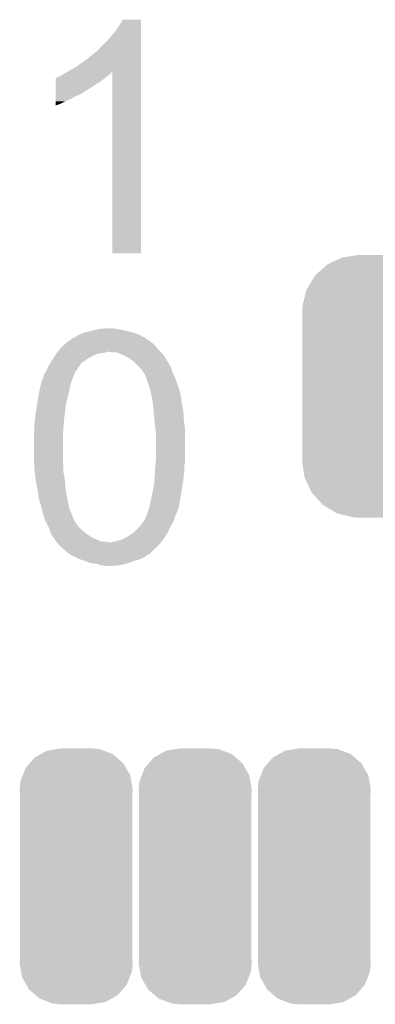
# Model space of a CAD drawing. Extents: x -4 to 126, y -8 to 66.
# Tile 60 of 256: x 17.9 to 19.4, y 47.32 to 51.45. Entities that reach past the tile are written whole.
import ezdxf

# ---------------------------------------------------------------- set-up
doc = ezdxf.new("R2010")
doc.units = 0
doc.layers.get('0').update_dxf_attribs({"linetype": 'CONTINUOUS'})
doc.layers.add('CLICKER_2_FOR_TMPM4L4A_V104_GTO', color=11, linetype='CONTINUOUS')
doc.layers.add('CLICKER_2_FOR_TMPM4L4A_V104_GTS', color=8, linetype='CONTINUOUS')

# ---------------------------------------------------------------- blocks, each defined once
blk = doc.blocks.new('CUSTOM_194')
for points in [[(-0.400774, 0.532846), (-0.383312, 0.541074), (0.406198, 0.532846), (0.373946, 0.541074)], [(-0.383312, 0.541074), (-0.323442, 0.549926), (0.373946, 0.541074), (0.339246, 0.549926)], [(-0.323442, 0.549926), (-0.31496, 0.55118), (0.339246, 0.549926), (0.31496, 0.55118)], [(-0.497124, 0.465342), (-0.461888, 0.497124), (0.49401, 0.465342), (0.465342, 0.497124)], [(-0.461888, 0.497124), (-0.445816, 0.51162), (0.465342, 0.497124), (0.441342, 0.51162)], [(-0.445816, 0.51162), (-0.400774, 0.532846), (0.441342, 0.51162), (0.406198, 0.532846)], [(-0.508918, 0.445816), (-0.497124, 0.465342), (0.51162, 0.445816), (0.49401, 0.465342)], [(-0.532846, 0.406198), (-0.508918, 0.445816), (0.53029, 0.406198), (0.51162, 0.445816)], [(-0.549926, 0.339246), (-0.538686, 0.383312), (0.54759, 0.339246), (0.541074, 0.383312)], [(-0.538686, 0.383312), (-0.532846, 0.406198), (0.541074, 0.383312), (0.53029, 0.406198)], [(-0.55118, 0.31496), (-0.549926, 0.339246), (0.55118, 0.31496), (0.54759, 0.339246)], [(-0.55118, -0.31496), (-0.55118, 0.31496), (0.55118, -0.31496), (0.55118, 0.31496)], [(-0.547588, -0.339246), (-0.55118, -0.31496), (0.549926, -0.339246), (0.55118, -0.31496)], [(-0.541074, -0.383312), (-0.547588, -0.339246), (0.538684, -0.383312), (0.549926, -0.339246)], [(-0.530288, -0.406198), (-0.541074, -0.383312), (0.532846, -0.406198), (0.538684, -0.383312)], [(-0.51162, -0.445816), (-0.530288, -0.406198), (0.508916, -0.445816), (0.532846, -0.406198)], [(-0.494008, -0.465342), (-0.51162, -0.445816), (0.497124, -0.465342), (0.508916, -0.445816)], [(-0.465342, -0.497124), (-0.494008, -0.465342), (0.461886, -0.497124), (0.497124, -0.465342)], [(-0.44134, -0.51162), (-0.465342, -0.497124), (0.445816, -0.51162), (0.461886, -0.497124)], [(-0.406198, -0.532846), (-0.44134, -0.51162), (0.400772, -0.532846), (0.445816, -0.51162)], [(-0.373944, -0.541074), (-0.406198, -0.532846), (0.383312, -0.541074), (0.400772, -0.532846)], [(-0.339246, -0.549926), (-0.373944, -0.541074), (0.32344, -0.549926), (0.383312, -0.541074)], [(-0.31496, -0.55118), (-0.339246, -0.549926), (0.31496, -0.55118), (0.32344, -0.549926)]]:
    blk.add_solid(points)
blk = doc.blocks.new('CUSTOM_231')
for points in [[(-0.195052, 0.474814), (-0.17411, 0.498862), (0.198336, 0.474814), (0.170306, 0.498862)], [(-0.17411, 0.498862), (-0.14863, 0.513104), (0.170306, 0.498862), (0.153704, 0.513104)], [(-0.14863, 0.513104), (-0.122778, 0.527552), (0.153704, 0.513104), (0.115826, 0.527552)], [(-0.122778, 0.527552), (-0.083678, 0.534062), (0.115826, 0.527552), (0.098758, 0.534062)], [(-0.083678, 0.534062), (-0.06477, 0.53721), (0.098758, 0.534062), (0.06477, 0.53721)], [(-0.21273, 0.454512), (-0.195052, 0.474814), (0.209882, 0.454512), (0.198336, 0.474814)], [(-0.234092, 0.399724), (-0.224748, 0.423694), (0.231578, 0.399724), (0.227404, 0.423694)], [(-0.224748, 0.423694), (-0.21273, 0.454512), (0.227404, 0.423694), (0.209882, 0.454512)], [(-0.23749, 0.36576), (-0.234092, 0.399724), (0.23749, 0.36576), (0.231578, 0.399724)], [(-0.23622, 0.344934), (-0.23749, 0.36576), (0.23622, 0.344934), (0.23749, 0.36576)], [(-0.23622, 0.34493), (-0.23622, 0.344934), (0.23622, 0.34493), (0.23622, 0.344934)], [(-0.23622, -0.34493), (-0.23622, 0.34493), (0.23622, -0.34493), (0.23622, 0.34493)], [(-0.23749, -0.36576), (-0.236242, -0.345274), (0.23749, -0.36576), (0.23622, -0.345274)], [(-0.231576, -0.399724), (-0.23749, -0.36576), (0.234092, -0.399724), (0.23749, -0.36576)], [(-0.236242, -0.345274), (-0.23622, -0.34493), (0.23622, -0.345274), (0.23622, -0.34493)], [(-0.227404, -0.423694), (-0.231576, -0.399724), (0.224746, -0.423694), (0.234092, -0.399724)], [(-0.20988, -0.454512), (-0.227404, -0.423694), (0.21273, -0.454512), (0.224746, -0.423694)], [(-0.198336, -0.474814), (-0.20988, -0.454512), (0.19505, -0.474814), (0.21273, -0.454512)], [(-0.170304, -0.498862), (-0.198336, -0.474814), (0.17411, -0.498862), (0.19505, -0.474814)], [(-0.153704, -0.513104), (-0.170304, -0.498862), (0.148628, -0.513104), (0.17411, -0.498862)], [(-0.115824, -0.527552), (-0.153704, -0.513104), (0.122778, -0.527552), (0.148628, -0.513104)], [(-0.098758, -0.534062), (-0.115824, -0.527552), (0.083676, -0.534062), (0.122778, -0.527552)], [(-0.06477, -0.53721), (-0.098758, -0.534062), (0.06477, -0.53721), (0.083676, -0.534062)]]:
    blk.add_solid(points)

msp = doc.modelspace()

# ---------------------------------------------------------------- linework, layer by layer
at = {"layer": 'CLICKER_2_FOR_TMPM4L4A_V104_GTO'}
for points in [[(18.32102, 51.424838), (18.336258, 51.450218), (18.412458, 51.424838), (18.41246, 51.450218)], [(18.336258, 51.450218), (18.336272, 51.45024), (18.41246, 51.450218), (18.336272, 51.45024)], [(18.27022, 51.36134), (18.30578, 51.40198), (18.412458, 51.36134), (18.412458, 51.40198)], [(18.30578, 51.40198), (18.32102, 51.424838), (18.412458, 51.40198), (18.412458, 51.424838)], [(18.234662, 51.32578), (18.27022, 51.36134), (18.412456, 51.32578), (18.412458, 51.36134)], [(18.1991, 51.2953), (18.227038, 51.318158), (18.412456, 51.2953), (18.412456, 51.318158)], [(18.227038, 51.318158), (18.229586, 51.3207), (18.412456, 51.318158), (18.412456, 51.3207)], [(18.229586, 51.3207), (18.232126, 51.320714), (18.412456, 51.3207), (18.412456, 51.320714)], [(18.232126, 51.320714), (18.234662, 51.32578), (18.412456, 51.320714), (18.412456, 51.32578)], [(18.140682, 51.25212), (18.16862, 51.27244), (18.412454, 51.25212), (18.412456, 51.27244)], [(18.16862, 51.27244), (18.1991, 51.2953), (18.412456, 51.27244), (18.412456, 51.2953)], [(18.079722, 51.216562), (18.087338, 51.22164), (18.275302, 51.216562), (18.282072, 51.22164)], [(18.087338, 51.22164), (18.091568, 51.224178), (18.282072, 51.22164), (18.285458, 51.224178)], [(18.091568, 51.224178), (18.104258, 51.231792), (18.285458, 51.224178), (18.290536, 51.231792)], [(18.104258, 51.231792), (18.104272, 51.2318), (18.290536, 51.231792), (18.293058, 51.2318)], [(18.104272, 51.2318), (18.11274, 51.23688), (18.412454, 51.2318), (18.412454, 51.23688)], [(18.11274, 51.23688), (18.140682, 51.25212), (18.412454, 51.23688), (18.412454, 51.25212)], [(18.29308, 50.469822), (18.293058, 51.2318), (18.412438, 50.469822), (18.412454, 51.2318)], [(18.054322, 51.16576), (18.054324, 51.181), (18.204182, 51.16576), (18.22704, 51.181)], [(18.054324, 51.1937), (18.054326, 51.203866), (18.247358, 51.1937), (18.259558, 51.203866)], [(18.054324, 51.181), (18.054324, 51.1937), (18.22704, 51.181), (18.247358, 51.1937)], [(18.054326, 51.203866), (18.05686, 51.2064), (18.259558, 51.203866), (18.2626, 51.2064)], [(18.05686, 51.2064), (18.056864, 51.206402), (18.2626, 51.2064), (18.262602, 51.206402)], [(18.056864, 51.206402), (18.061942, 51.20894), (18.262602, 51.206402), (18.265774, 51.20894)], [(18.061942, 51.20894), (18.06956, 51.21148), (18.265774, 51.20894), (18.26895, 51.21148)], [(18.06956, 51.21148), (18.079718, 51.21656), (18.26895, 51.21148), (18.2753, 51.21656)], [(18.079718, 51.21656), (18.079722, 51.216562), (18.2753, 51.21656), (18.275302, 51.216562)], [(18.054322, 51.15052), (18.054322, 51.16576), (18.178776, 51.15052), (18.204182, 51.16576)], [(18.054322, 51.150498), (18.054322, 51.15052), (18.17624, 51.150498), (18.178776, 51.15052)], [(18.054322, 51.147976), (18.054322, 51.150498), (18.176232, 51.147976), (18.17624, 51.150498)], [(18.054322, 51.1429), (18.054322, 51.147976), (18.168618, 51.1429), (18.176232, 51.147976)], [(18.054322, 51.13528), (18.054322, 51.1429), (18.15338, 51.13528), (18.168618, 51.1429)], [(18.05432, 51.12766), (18.054322, 51.13528), (18.135598, 51.12766), (18.15338, 51.13528)], [(18.05432, 51.1175), (18.05432, 51.12766), (18.117818, 51.1175), (18.135598, 51.12766)], [(18.05432, 51.10734), (18.05432, 51.1175), (18.09496, 51.10734), (18.117818, 51.1175)], [(18.05432, 51.09718), (18.05432, 51.10734), (18.07464, 51.09718), (18.09496, 51.10734)], [(18.05432, 51.08959), (18.05432, 51.09718), (18.05432, 51.08959), (18.07464, 51.09718)], [(18.412438, 50.4698), (18.29308, 50.469822), (18.412438, 50.4698), (18.412438, 50.469822)], [(18.1864, 50.1396), (18.20672, 50.14468), (18.369278, 50.1396), (18.34896, 50.14468)], [(18.20672, 50.14468), (18.230426, 50.14976), (18.34896, 50.14468), (18.326098, 50.14976)], [(18.230426, 50.14976), (18.24228, 50.1523), (18.326098, 50.14976), (18.30832, 50.1523)], [(18.24228, 50.1523), (18.280378, 50.15484), (18.30832, 50.1523), (18.293082, 50.15484)], [(18.105134, 50.098966), (18.11528, 50.104042), (18.453092, 50.098966), (18.445478, 50.104042)], [(18.11528, 50.104042), (18.12036, 50.10912), (18.445478, 50.104042), (18.43786, 50.10912)], [(18.12036, 50.10912), (18.122904, 50.11166), (18.43786, 50.10912), (18.434474, 50.11166)], [(18.122904, 50.11166), (18.130522, 50.114202), (18.434474, 50.11166), (18.431084, 50.114202)], [(18.130522, 50.114202), (18.134578, 50.116738), (18.431084, 50.114202), (18.427702, 50.116738)], [(18.134578, 50.116738), (18.138646, 50.11928), (18.427702, 50.116738), (18.420084, 50.11928)], [(18.138646, 50.11928), (18.142708, 50.121818), (18.420084, 50.11928), (18.41754, 50.121818)], [(18.142708, 50.121818), (18.15084, 50.1269), (18.41754, 50.121818), (18.40611, 50.1269)], [(18.15084, 50.1269), (18.16354, 50.13198), (18.40611, 50.1269), (18.394682, 50.13198)], [(18.16354, 50.13198), (18.176242, 50.13706), (18.394682, 50.13198), (18.377746, 50.13706)], [(18.176242, 50.13706), (18.1864, 50.1396), (18.377746, 50.13706), (18.369278, 50.1396)], [(18.062956, 50.05578), (18.073116, 50.06848), (18.496278, 50.05578), (18.483578, 50.06848)], [(18.073116, 50.06848), (18.07718, 50.07356), (18.483578, 50.06848), (18.479226, 50.07356)], [(18.07718, 50.07356), (18.091294, 50.08626), (18.479226, 50.07356), (18.468342, 50.08626)], [(18.091294, 50.08626), (18.102586, 50.09642), (18.468342, 50.08626), (18.45615, 50.09642)], [(18.102586, 50.09642), (18.10512, 50.096442), (18.45615, 50.09642), (18.456122, 50.096442)], [(18.10512, 50.096442), (18.105132, 50.09896), (18.456122, 50.096442), (18.4531, 50.09896)], [(18.105132, 50.09896), (18.105134, 50.098966), (18.4531, 50.09896), (18.453092, 50.098966)], [(18.037556, 50.01768), (18.03908, 50.02022), (18.17624, 50.01768), (18.179624, 50.02022)], [(18.03908, 50.02022), (18.042314, 50.025302), (18.179624, 50.02022), (18.1864, 50.025302)], [(18.042314, 50.025302), (18.050394, 50.038), (18.1864, 50.025302), (18.209258, 50.038)], [(18.050394, 50.038), (18.05686, 50.04816), (18.209258, 50.038), (18.232124, 50.04816)], [(18.05686, 50.04816), (18.058892, 50.0507), (18.232124, 50.04816), (18.2499, 50.0507)], [(18.058892, 50.0507), (18.060924, 50.053242), (18.2499, 50.0507), (18.265142, 50.053242)], [(18.060924, 50.053242), (18.062956, 50.05578), (18.265142, 50.053242), (18.270224, 50.05578)], [(18.295622, 50.05324), (18.277838, 50.05578), (18.498818, 50.05324), (18.496278, 50.05578)], [(18.310864, 50.053238), (18.295622, 50.05324), (18.49882, 50.053238), (18.498818, 50.05324)], [(18.317216, 50.050698), (18.310864, 50.053238), (18.50136, 50.050698), (18.49882, 50.053238)], [(18.33626, 50.04308), (18.317216, 50.050698), (18.507074, 50.04308), (18.50136, 50.050698)], [(18.36166, 50.030378), (18.33626, 50.04308), (18.5166, 50.030378), (18.507074, 50.04308)], [(18.361664, 50.030376), (18.36166, 50.030378), (18.5166, 50.030376), (18.5166, 50.030378)], [(18.365052, 50.027834), (18.361664, 50.030376), (18.516604, 50.027834), (18.5166, 50.030376)], [(18.375202, 50.020222), (18.365052, 50.027834), (18.52168, 50.020222), (18.516604, 50.027834)], [(18.38198, 50.015138), (18.375202, 50.020222), (18.52473, 50.015138), (18.52168, 50.020222)], [(18.014808, 49.974502), (18.017066, 49.979584), (18.138144, 49.974502), (18.143222, 49.979584)], [(18.017066, 49.979584), (18.019324, 49.98466), (18.143222, 49.979584), (18.14576, 49.98466)], [(18.019324, 49.98466), (18.02384, 49.99482), (18.14576, 49.98466), (18.153888, 49.99482)], [(18.02384, 49.99482), (18.025364, 49.997362), (18.153888, 49.99482), (18.155922, 49.997362)], [(18.025364, 49.997362), (18.032986, 50.010064), (18.155922, 49.997362), (18.163544, 50.010064)], [(18.032986, 50.010064), (18.037556, 50.01768), (18.163544, 50.010064), (18.17624, 50.01768)], [(18.389598, 50.00752), (18.38198, 50.015138), (18.5293, 50.00752), (18.52473, 50.015138)], [(18.40738, 49.989738), (18.389598, 50.00752), (18.53946, 49.989738), (18.5293, 50.00752)], [(18.415002, 49.982116), (18.40738, 49.989738), (18.542002, 49.982116), (18.53946, 49.989738)], [(18.417554, 49.97704), (18.415002, 49.982116), (18.543694, 49.97704), (18.542002, 49.982116)], [(17.995906, 49.936406), (17.998442, 49.938944), (18.122902, 49.936406), (18.123748, 49.938944)], [(17.998442, 49.938944), (18.000978, 49.94402), (18.123748, 49.938944), (18.12544, 49.94402)], [(18.000978, 49.94402), (18.00098, 49.944022), (18.12544, 49.94402), (18.12544, 49.944022)], [(18.00098, 49.944022), (18.003518, 49.95164), (18.12544, 49.944022), (18.128488, 49.95164)], [(18.003518, 49.95164), (18.004788, 49.95672), (18.128488, 49.95164), (18.13052, 49.95672)], [(18.004788, 49.95672), (18.006062, 49.961804), (18.13052, 49.95672), (18.13306, 49.961804)], [(18.006062, 49.961804), (18.00987, 49.966882), (18.13306, 49.961804), (18.1356, 49.966882)], [(18.00987, 49.966882), (18.01368, 49.971962), (18.1356, 49.966882), (18.137296, 49.971962)], [(18.01368, 49.971962), (18.014808, 49.974502), (18.137296, 49.971962), (18.138144, 49.974502)], [(18.42008, 49.977018), (18.417554, 49.97704), (18.543702, 49.977018), (18.543694, 49.97704)], [(18.420084, 49.974494), (18.42008, 49.977018), (18.544544, 49.974494), (18.543702, 49.977018)], [(18.42516, 49.966882), (18.420084, 49.974494), (18.54708, 49.966882), (18.544544, 49.974494)], [(18.43024, 49.95926), (18.42516, 49.966882), (18.550468, 49.95926), (18.54708, 49.966882)], [(18.435956, 49.94402), (18.43024, 49.95926), (18.55724, 49.94402), (18.550468, 49.95926)], [(18.43786, 49.93894), (18.435956, 49.94402), (18.559088, 49.93894), (18.55724, 49.94402)], [(18.44548, 49.91608), (18.43786, 49.93894), (18.5674, 49.91608), (18.559088, 49.93894)], [(17.98574, 49.89068), (17.990254, 49.911), (18.110764, 49.89068), (18.11528, 49.911)], [(17.990254, 49.911), (17.99082, 49.91354), (18.11528, 49.911), (18.116004, 49.91354)], [(17.99082, 49.91354), (17.994628, 49.92878), (18.116004, 49.91354), (18.12036, 49.92878)], [(17.994628, 49.92878), (17.9959, 49.933862), (18.12036, 49.92878), (18.122054, 49.933862)], [(17.9959, 49.933862), (17.995906, 49.936406), (18.122054, 49.933862), (18.122902, 49.936406)], [(18.4531, 49.89068), (18.44548, 49.91608), (18.575866, 49.89068), (18.5674, 49.91608)], [(17.97685, 49.837342), (17.981506, 49.865278), (18.0975, 49.837342), (18.10512, 49.865278)], [(17.981506, 49.865278), (17.98574, 49.89068), (18.10512, 49.865278), (18.110764, 49.89068)], [(18.45423, 49.885596), (18.4531, 49.89068), (18.57756, 49.885596), (18.575866, 49.89068)], [(18.45536, 49.880516), (18.45423, 49.885596), (18.577562, 49.880516), (18.57756, 49.885596)], [(18.456488, 49.875436), (18.45536, 49.880516), (18.5801, 49.875436), (18.577562, 49.880516)], [(18.457616, 49.870358), (18.456488, 49.875436), (18.5801, 49.870358), (18.5801, 49.875436)], [(18.45818, 49.86782), (18.457616, 49.870358), (18.580736, 49.86782), (18.5801, 49.870358)], [(18.459566, 49.860198), (18.45818, 49.86782), (18.58264, 49.860198), (18.580736, 49.86782)], [(18.461414, 49.850038), (18.459566, 49.860198), (18.58264, 49.850038), (18.58264, 49.860198)], [(17.972192, 49.8094), (17.97685, 49.837342), (18.09496, 49.8094), (18.0975, 49.837342)], [(18.46326, 49.839882), (18.461414, 49.850038), (18.584672, 49.839882), (18.58264, 49.850038)], [(18.464712, 49.82464), (18.46326, 49.839882), (18.58772, 49.82464), (18.584672, 49.839882)], [(18.466164, 49.8094), (18.464712, 49.82464), (18.59026, 49.8094), (18.58772, 49.82464)], [(17.96542, 49.75606), (17.96751, 49.77384), (18.08861, 49.75606), (18.08988, 49.77384)], [(17.96751, 49.77384), (17.9705, 49.79924), (18.08988, 49.77384), (18.093508, 49.79924)], [(17.9705, 49.79924), (17.972192, 49.8094), (18.093508, 49.79924), (18.09496, 49.8094)], [(18.467858, 49.791618), (18.466164, 49.8094), (18.5928, 49.791618), (18.59026, 49.8094)], [(18.46834, 49.78654), (18.467858, 49.791618), (18.5928, 49.78654), (18.5928, 49.791618)], [(18.469726, 49.7713), (18.46834, 49.78654), (18.5928, 49.7713), (18.5928, 49.78654)], [(17.96288, 49.71542), (17.96542, 49.733202), (18.08591, 49.71542), (18.087022, 49.733202)], [(17.96542, 49.73828), (17.96542, 49.75606), (18.08734, 49.73828), (18.08861, 49.75606)], [(17.96542, 49.733202), (17.96542, 49.73828), (18.087022, 49.733202), (18.08734, 49.73828)], [(18.47088, 49.7586), (18.469726, 49.7713), (18.594616, 49.7586), (18.5928, 49.7713)], [(18.471446, 49.75352), (18.47088, 49.7586), (18.59534, 49.75352), (18.594616, 49.7586)], [(18.473986, 49.730658), (18.471446, 49.75352), (18.59788, 49.730658), (18.59534, 49.75352)], [(18.47596, 49.712878), (18.473986, 49.730658), (18.59788, 49.712878), (18.59788, 49.730658)], [(17.96288, 49.69764), (17.96288, 49.71542), (18.0848, 49.69764), (18.08591, 49.71542)], [(17.96288, 49.606198), (17.96288, 49.69764), (18.0848, 49.606198), (18.0848, 49.69764)], [(18.47596, 49.61128), (18.47596, 49.712878), (18.59788, 49.61128), (18.59788, 49.712878)], [(18.474774, 49.5935), (18.47596, 49.61128), (18.59788, 49.5935), (18.59788, 49.61128)], [(17.963446, 49.596042), (17.96288, 49.606198), (18.0848, 49.596042), (18.0848, 49.606198)], [(17.964574, 49.57572), (17.963446, 49.596042), (18.08734, 49.57572), (18.0848, 49.596042)], [(17.96542, 49.56048), (17.964574, 49.57572), (18.08734, 49.56048), (18.08734, 49.57572)], [(18.47215, 49.5554), (18.47342, 49.57318), (18.59534, 49.5554), (18.59534, 49.57318)], [(18.47342, 49.57318), (18.473588, 49.575718), (18.59534, 49.57318), (18.59534, 49.575718)], [(18.473588, 49.575718), (18.474774, 49.5935), (18.59534, 49.575718), (18.59788, 49.5935)], [(17.966616, 49.550322), (17.96542, 49.56048), (18.08734, 49.550322), (18.08734, 49.56048)], [(17.969604, 49.524922), (17.966616, 49.550322), (18.09242, 49.524922), (18.08734, 49.550322)], [(17.9705, 49.5173), (17.969604, 49.524922), (18.093146, 49.5173), (18.09242, 49.524922)], [(18.469064, 49.51222), (18.47215, 49.5554), (18.59026, 49.51222), (18.59534, 49.5554)], [(17.97812, 49.47666), (17.9705, 49.5173), (18.097018, 49.47666), (18.093146, 49.5173)], [(18.46326, 49.47412), (18.46834, 49.502058), (18.584244, 49.47412), (18.588654, 49.502058)], [(18.46834, 49.502058), (18.469064, 49.51222), (18.588654, 49.502058), (18.59026, 49.51222)], [(17.978848, 49.471578), (17.97812, 49.47666), (18.0975, 49.471578), (18.097018, 49.47666)], [(17.982838, 49.44364), (17.978848, 49.471578), (18.10258, 49.44364), (18.0975, 49.471578)], [(17.9832, 49.441102), (17.982838, 49.44364), (18.103088, 49.441102), (18.10258, 49.44364)], [(17.990234, 49.41824), (17.9832, 49.441102), (18.10766, 49.41824), (18.103088, 49.441102)], [(18.451968, 49.42078), (18.45818, 49.44872), (18.57502, 49.42078), (18.57995, 49.44872)], [(18.45818, 49.44872), (18.461228, 49.46396), (18.57995, 49.44872), (18.58264, 49.46396)], [(18.461228, 49.46396), (18.46326, 49.47412), (18.58264, 49.46396), (18.584244, 49.47412)], [(17.99336, 49.408078), (17.990234, 49.41824), (18.10992, 49.408078), (18.10766, 49.41824)], [(17.996536, 49.395382), (17.99336, 49.408078), (18.11274, 49.395382), (18.10992, 49.408078)], [(18.446324, 49.397918), (18.448018, 49.403), (18.569938, 49.397918), (18.571066, 49.403)], [(18.448018, 49.403), (18.451968, 49.42078), (18.571066, 49.403), (18.57502, 49.42078)], [(18.00098, 49.3776), (17.996536, 49.395382), (18.120644, 49.3776), (18.11274, 49.395382)], [(18.002504, 49.37252), (18.00098, 49.3776), (18.1229, 49.37252), (18.120644, 49.3776)], [(18.008598, 49.352202), (18.002504, 49.37252), (18.13052, 49.352202), (18.1229, 49.37252)], [(18.427696, 49.349658), (18.43278, 49.35982), (18.55216, 49.349658), (18.554702, 49.35982)], [(18.43278, 49.35982), (18.435826, 49.367438), (18.554702, 49.35982), (18.55724, 49.367438)], [(18.435826, 49.367438), (18.437858, 49.372516), (18.55724, 49.367438), (18.559778, 49.372516)], [(18.437858, 49.372516), (18.43786, 49.37252), (18.559778, 49.372516), (18.55978, 49.37252)], [(18.43786, 49.37252), (18.438704, 49.375054), (18.55978, 49.37252), (18.562314, 49.375054)], [(18.438704, 49.375054), (18.43955, 49.377596), (18.562314, 49.375054), (18.56232, 49.377596)], [(18.43955, 49.377596), (18.446324, 49.397918), (18.56232, 49.377596), (18.569938, 49.397918)], [(18.0086, 49.3522), (18.008598, 49.352202), (18.13052, 49.3522), (18.13052, 49.352202)], [(18.01749, 49.334422), (18.0086, 49.3522), (18.140678, 49.334422), (18.13052, 49.3522)], [(18.01876, 49.33188), (18.01749, 49.334422), (18.143218, 49.33188), (18.140678, 49.334422)], [(18.02384, 49.321722), (18.01876, 49.33188), (18.15084, 49.321722), (18.143218, 49.33188)], [(18.02892, 49.31156), (18.02384, 49.321722), (18.161002, 49.31156), (18.15084, 49.321722)], [(18.402298, 49.31664), (18.40738, 49.32172), (18.53438, 49.31664), (18.537202, 49.32172)], [(18.40738, 49.32172), (18.417536, 49.334416), (18.537202, 49.32172), (18.544254, 49.334416)], [(18.417536, 49.334416), (18.41754, 49.336954), (18.544254, 49.334416), (18.545664, 49.336954)], [(18.41754, 49.336954), (18.420082, 49.3395), (18.545664, 49.336954), (18.54708, 49.3395)], [(18.420082, 49.3395), (18.425158, 49.34458), (18.54708, 49.3395), (18.54962, 49.34458)], [(18.425158, 49.34458), (18.427696, 49.349658), (18.54962, 49.34458), (18.55216, 49.349658)], [(18.029646, 49.309018), (18.02892, 49.31156), (18.163542, 49.309018), (18.161002, 49.31156)], [(18.033274, 49.29632), (18.029646, 49.309018), (18.17878, 49.29632), (18.163542, 49.309018)], [(18.033998, 49.29378), (18.033274, 49.29632), (18.182168, 49.29378), (18.17878, 49.29632)], [(18.041618, 49.281082), (18.033998, 49.29378), (18.1991, 49.281082), (18.182168, 49.29378)], [(18.04924, 49.27092), (18.041618, 49.281082), (18.219422, 49.27092), (18.1991, 49.281082)], [(18.328638, 49.265838), (18.34896, 49.276), (18.505514, 49.265838), (18.51198, 49.276)], [(18.34896, 49.276), (18.374358, 49.291238), (18.51198, 49.276), (18.521676, 49.291238)], [(18.374358, 49.291238), (18.37436, 49.29124), (18.521676, 49.291238), (18.521678, 49.29124)], [(18.37436, 49.29124), (18.384518, 49.29886), (18.521678, 49.29124), (18.525488, 49.29886)], [(18.384518, 49.29886), (18.402298, 49.31664), (18.525488, 49.29886), (18.53438, 49.31664)], [(18.050934, 49.26838), (18.04924, 49.27092), (18.2245, 49.26838), (18.219422, 49.27092)], [(18.054318, 49.263302), (18.050934, 49.26838), (18.237196, 49.263302), (18.2245, 49.26838)], [(18.056858, 49.258224), (18.054318, 49.263302), (18.249892, 49.258224), (18.237196, 49.263302)], [(18.05686, 49.258222), (18.056858, 49.258224), (18.249896, 49.258222), (18.249892, 49.258224)], [(18.056862, 49.25822), (18.05686, 49.258222), (18.265138, 49.25822), (18.249896, 49.258222)], [(18.05904, 49.25568), (18.056862, 49.25822), (18.280378, 49.25568), (18.265138, 49.25822)], [(18.072098, 49.24044), (18.05904, 49.25568), (18.483324, 49.24044), (18.49704, 49.25568)], [(18.075062, 49.2379), (18.072098, 49.24044), (18.48104, 49.2379), (18.483324, 49.24044)], [(18.101738, 49.215036), (18.075062, 49.2379), (18.455638, 49.215036), (18.48104, 49.2379)], [(18.287996, 49.25568), (18.29562, 49.258218), (18.49704, 49.25568), (18.499326, 49.258218)], [(18.29562, 49.258218), (18.30832, 49.26076), (18.499326, 49.258218), (18.501612, 49.26076)], [(18.30832, 49.26076), (18.318474, 49.263298), (18.501612, 49.26076), (18.503898, 49.263298)], [(18.318474, 49.263298), (18.328638, 49.265838), (18.503898, 49.263298), (18.505514, 49.265838)], [(18.10766, 49.20996), (18.101738, 49.215036), (18.453098, 49.20996), (18.455638, 49.215036)], [(18.112106, 49.20742), (18.10766, 49.20996), (18.450556, 49.20742), (18.453098, 49.20996)], [(18.116552, 49.20488), (18.112106, 49.20742), (18.44294, 49.20488), (18.450556, 49.20742)], [(18.121002, 49.202338), (18.116552, 49.20488), (18.43786, 49.202338), (18.44294, 49.20488)], [(18.125442, 49.1998), (18.121002, 49.202338), (18.43532, 49.1998), (18.43786, 49.202338)], [(18.135606, 49.194718), (18.125442, 49.1998), (18.430236, 49.194718), (18.43532, 49.1998)], [(18.14576, 49.18964), (18.135606, 49.194718), (18.418812, 49.18964), (18.430236, 49.194718)], [(18.157618, 49.184558), (18.14576, 49.18964), (18.40738, 49.184558), (18.418812, 49.18964)], [(18.163538, 49.18202), (18.157618, 49.184558), (18.398914, 49.18202), (18.40738, 49.184558)], [(18.18132, 49.176942), (18.163538, 49.18202), (18.38198, 49.176942), (18.398914, 49.18202)], [(18.199098, 49.169322), (18.18132, 49.176942), (18.361026, 49.169322), (18.38198, 49.176942)], [(18.21434, 49.16678), (18.199098, 49.169322), (18.354038, 49.16678), (18.361026, 49.169322)], [(18.232116, 49.16424), (18.21434, 49.16678), (18.342184, 49.16424), (18.354038, 49.16678)], [(18.244816, 49.159162), (18.232116, 49.16424), (18.318488, 49.159162), (18.342184, 49.16424)], [(18.257516, 49.15916), (18.244816, 49.159162), (18.31848, 49.15916), (18.318488, 49.159162)], [(18.265138, 49.156622), (18.257516, 49.15916), (18.28041, 49.156622), (18.31848, 49.15916)], [(18.280382, 49.15662), (18.265138, 49.156622), (18.280382, 49.15662), (18.28041, 49.156622)]]:
    msp.add_solid(points, dxfattribs=at)

# ---------------------------------------------------------------- block references
at = {"layer": 'CLICKER_2_FOR_TMPM4L4A_V104_GTS'}
for name, p in [('CUSTOM_194', (19.64182, 49.911)), ('CUSTOM_231', (18.14068, 47.8536)), ('CUSTOM_231', (18.64106, 47.8536)), ('CUSTOM_231', (19.14144, 47.8536))]:
    msp.add_blockref(name, p, dxfattribs=at)

doc.saveas('drawing.dxf')
